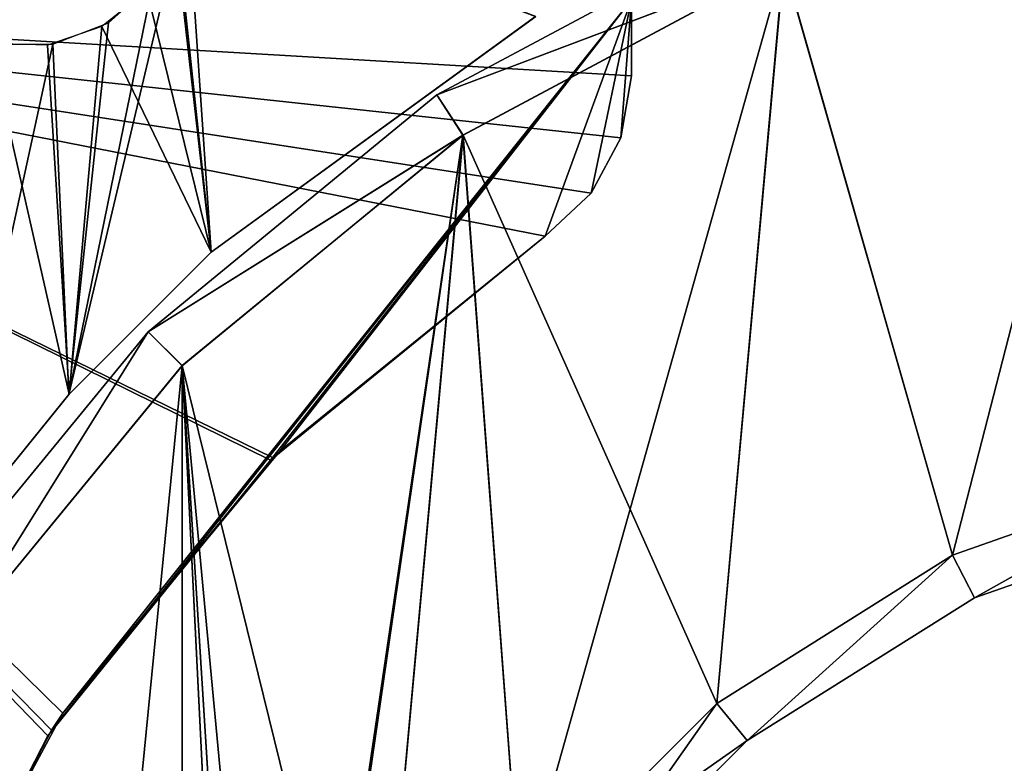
# Model space of a CAD drawing. Header units: millimetres. Extents: x -45.8 to 32.5, y -38.6 to 44.
# Tile 109 of 256: x -15.4 to -5.1, y 9.5 to 17.3. Entities that reach past the tile are written whole.
import ezdxf

# ---------------------------------------------------------------- set-up
doc = ezdxf.new("R2010")
doc.units = ezdxf.units.MM
doc.header["$LTSCALE"] = 33.374815
for name, color, linetype in [('270', 7, 'CONTINUOUS'), ('271', 7, 'CONTINUOUS'), ('272', 7, 'CONTINUOUS'), ('273', 7, 'CONTINUOUS'), ('274', 7, 'CONTINUOUS'), ('277', 7, 'CONTINUOUS'), ('278', 7, 'CONTINUOUS'), ('281', 7, 'CONTINUOUS'), ('282', 7, 'CONTINUOUS'), ('283', 7, 'CONTINUOUS'), ('284', 7, 'CONTINUOUS'), ('285', 7, 'CONTINUOUS'), ('288', 7, 'CONTINUOUS'), ('289', 7, 'CONTINUOUS'), ('51', 7, 'CONTINUOUS'), ('53', 7, 'CONTINUOUS'), ('54', 7, 'CONTINUOUS'), ('618', 7, 'CONTINUOUS'), ('619', 7, 'CONTINUOUS'), ('620', 7, 'CONTINUOUS'), ('621', 7, 'CONTINUOUS'), ('622', 7, 'CONTINUOUS'), ('656', 7, 'CONTINUOUS'), ('657', 7, 'CONTINUOUS'), ('658', 7, 'CONTINUOUS'), ('679', 7, 'CONTINUOUS'), ('680', 7, 'CONTINUOUS')]:
    doc.layers.add(name, color=color, linetype=linetype)

msp = doc.modelspace()

# ---------------------------------------------------------------- linework, layer by layer
at = {"layer": '270', "linetype": 'Continuous'}
for points in [[(-7.413, 17.874, -255), (-3.782, 18.977, -255), (-5.653, 11.706, -255), (-7.413, 17.874, -255)], [(-5.653, 11.706, -255), (-3.782, 18.977, -255), (-2.907, 12.671, -255), (-5.653, 11.706, -255)], [(-10.755, 16.086, -255), (-7.413, 17.874, -255), (-10.16, 8.11, -255), (-10.755, 16.086, -255)], [(-10.16, 8.11, -255), (-7.413, 17.874, -255), (-8.11, 10.16, -255), (-10.16, 8.11, -255)], [(-8.11, 10.16, -255), (-7.413, 17.874, -255), (-5.653, 11.706, -255), (-8.11, 10.16, -255)], [(-13.683, 13.682, -255), (-10.755, 16.086, -255), (-12.915, 1.473, -255), (-13.683, 13.682, -255)], [(-12.915, 1.473, -255), (-10.755, 16.086, -255), (-12.671, 2.907, -255), (-12.915, 1.473, -255)], [(-12.671, 2.907, -255), (-10.755, 16.086, -255), (-11.706, 5.653, -255), (-12.671, 2.907, -255)], [(-11.706, 5.653, -255), (-10.755, 16.086, -255), (-10.16, 8.11, -255), (-11.706, 5.653, -255)], [(-16.086, -10.755, -255), (-13.683, 13.682, -255), (-13.682, -13.683, -255), (-16.086, -10.755, -255)], [(-16.086, 10.754, -255), (-13.683, 13.682, -255), (-16.086, -10.755, -255), (-16.086, 10.754, -255)], [(-13, 0, -255), (-13.683, 13.682, -255), (-12.915, 1.473, -255), (-13, 0, -255)], [(-13.682, -13.683, -255), (-13.683, 13.682, -255), (-13, 0, -255), (-13.682, -13.683, -255)]]:
    msp.add_3dface(points, dxfattribs=at)
at = {"layer": '271', "linetype": 'Continuous'}
for points in [[(-7.596, 18.339, -254.5), (-7.413, 17.874, -255), (-11.028, 16.505, -254.5), (-7.596, 18.339, -254.5)], [(-7.413, 17.874, -255), (-10.755, 16.086, -255), (-11.028, 16.505, -254.5), (-7.413, 17.874, -255)], [(-11.028, 16.505, -254.5), (-10.755, 16.086, -255), (-14.036, 14.036, -254.5), (-11.028, 16.505, -254.5)], [(-10.755, 16.086, -255), (-13.683, 13.682, -255), (-14.036, 14.036, -254.5), (-10.755, 16.086, -255)], [(-14.036, 14.036, -254.5), (-16.086, 10.754, -255), (-16.505, 11.028, -254.5), (-14.036, 14.036, -254.5)], [(-13.683, 13.682, -255), (-16.086, 10.754, -255), (-14.036, 14.036, -254.5), (-13.683, 13.682, -255)]]:
    msp.add_3dface(points, dxfattribs=at)
at = {"layer": '272', "linetype": 'Continuous'}
for points in [[(-11.028, 16.505, -234.5), (-7.412, 17.874, -234), (-7.596, 18.339, -234.5), (-11.028, 16.505, -234.5)], [(-10.754, 16.086, -234), (-7.412, 17.874, -234), (-11.028, 16.505, -234.5), (-10.754, 16.086, -234)], [(-14.036, 14.036, -234.5), (-10.754, 16.086, -234), (-11.028, 16.505, -234.5), (-14.036, 14.036, -234.5)], [(-13.682, 13.683, -234), (-10.754, 16.086, -234), (-14.036, 14.036, -234.5), (-13.682, 13.683, -234)], [(-16.505, 11.028, -234.5), (-16.086, 10.755, -234), (-14.036, 14.036, -234.5), (-16.505, 11.028, -234.5)], [(-16.086, 10.755, -234), (-13.682, 13.683, -234), (-14.036, 14.036, -234.5), (-16.086, 10.755, -234)]]:
    msp.add_3dface(points, dxfattribs=at)
at = {"layer": '273', "linetype": 'Continuous'}
for points in [[(-3.782, 18.977, -234), (-7.412, 17.874, -234), (-5.653, 11.706, -234), (-3.782, 18.977, -234)], [(-2.907, 12.671, -234), (-3.782, 18.977, -234), (-5.653, 11.706, -234), (-2.907, 12.671, -234)], [(-7.412, 17.874, -234), (-10.754, 16.086, -234), (-8.11, 10.16, -234), (-7.412, 17.874, -234)], [(-5.653, 11.706, -234), (-7.412, 17.874, -234), (-8.11, 10.16, -234), (-5.653, 11.706, -234)], [(-10.754, 16.086, -234), (-13.682, 13.683, -234), (-11.706, 5.653, -234), (-10.754, 16.086, -234)], [(-10.16, 8.11, -234), (-10.754, 16.086, -234), (-11.706, 5.653, -234), (-10.16, 8.11, -234)], [(-8.11, 10.16, -234), (-10.754, 16.086, -234), (-10.16, 8.11, -234), (-8.11, 10.16, -234)], [(-13.682, 13.683, -234), (-16.086, 10.755, -234), (-13.683, -13.682, -234), (-13.682, 13.683, -234)], [(-13.682, 13.683, -234), (-13.683, -13.682, -234), (-13, 0, -234), (-13.682, 13.683, -234)], [(-11.706, 5.653, -234), (-13.682, 13.683, -234), (-12.671, 2.907, -234), (-11.706, 5.653, -234)], [(-12.671, 2.907, -234), (-13.682, 13.683, -234), (-12.915, 1.473, -234), (-12.671, 2.907, -234)], [(-12.915, 1.473, -234), (-13.682, 13.683, -234), (-13, 0, -234), (-12.915, 1.473, -234)], [(-13.683, -13.682, -234), (-16.086, 10.755, -234), (-16.086, -10.754, -234), (-13.683, -13.682, -234)]]:
    msp.add_3dface(points, dxfattribs=at)
at = {"layer": '274', "linetype": 'Continuous'}
for points in [[(-2.907, 12.671, -234), (-5.653, 11.706, -234), (-5.424, 11.262, -234.5), (-2.907, 12.671, -234)], [(-2.782, 12.187, -234.5), (-2.907, 12.671, -234), (-5.424, 11.262, -234.5), (-2.782, 12.187, -234.5)], [(-5.653, 11.706, -234), (-8.11, 10.16, -234), (-7.794, 9.773, -234.5), (-5.653, 11.706, -234)], [(-5.424, 11.262, -234.5), (-5.653, 11.706, -234), (-7.794, 9.773, -234.5), (-5.424, 11.262, -234.5)], [(-8.11, 10.16, -234), (-10.16, 8.11, -234), (-7.794, 9.773, -234.5), (-8.11, 10.16, -234)], [(-7.794, 9.773, -234.5), (-10.16, 8.11, -234), (-9.773, 7.794, -234.5), (-7.794, 9.773, -234.5)]]:
    msp.add_3dface(points, dxfattribs=at)
at = {"layer": '277', "linetype": 'Continuous'}
for points in [[(-2.782, 12.187, -234.5), (-5.424, 11.262, -234.5), (-2.782, 12.187, -254.5), (-2.782, 12.187, -234.5)], [(-2.782, 12.187, -254.5), (-5.424, 11.262, -234.5), (-5.424, 11.262, -254.5), (-2.782, 12.187, -254.5)], [(-5.424, 11.262, -234.5), (-7.794, 9.773, -234.5), (-5.424, 11.262, -254.5), (-5.424, 11.262, -234.5)], [(-5.424, 11.262, -254.5), (-7.794, 9.773, -234.5), (-7.794, 9.773, -254.5), (-5.424, 11.262, -254.5)], [(-7.794, 9.773, -234.5), (-9.773, 7.794, -234.5), (-7.794, 9.773, -254.5), (-7.794, 9.773, -234.5)], [(-7.794, 9.773, -254.5), (-9.773, 7.794, -234.5), (-9.773, 7.794, -254.5), (-7.794, 9.773, -254.5)]]:
    msp.add_3dface(points, dxfattribs=at)
at = {"layer": '278', "linetype": 'Continuous'}
for points in [[(-5.653, 11.706, -255), (-2.907, 12.671, -255), (-5.424, 11.262, -254.5), (-5.653, 11.706, -255)], [(-2.907, 12.671, -255), (-2.782, 12.187, -254.5), (-5.424, 11.262, -254.5), (-2.907, 12.671, -255)], [(-8.11, 10.16, -255), (-5.653, 11.706, -255), (-7.794, 9.773, -254.5), (-8.11, 10.16, -255)], [(-5.653, 11.706, -255), (-5.424, 11.262, -254.5), (-7.794, 9.773, -254.5), (-5.653, 11.706, -255)], [(-10.16, 8.11, -255), (-8.11, 10.16, -255), (-9.773, 7.794, -254.5), (-10.16, 8.11, -255)], [(-8.11, 10.16, -255), (-7.794, 9.773, -254.5), (-9.773, 7.794, -254.5), (-8.11, 10.16, -255)]]:
    msp.add_3dface(points, dxfattribs=at)
at = {"layer": '281', "linetype": 'Continuous'}
for points in [[(-3.782, 18.977, 255), (-7.412, 17.874, 255), (-5.653, 11.706, 255), (-3.782, 18.977, 255)], [(-2.907, 12.671, 255), (-3.782, 18.977, 255), (-5.653, 11.706, 255), (-2.907, 12.671, 255)], [(-7.412, 17.874, 255), (-10.754, 16.086, 255), (-8.11, 10.16, 255), (-7.412, 17.874, 255)], [(-5.653, 11.706, 255), (-7.412, 17.874, 255), (-8.11, 10.16, 255), (-5.653, 11.706, 255)], [(-10.754, 16.086, 255), (-13.682, 13.683, 255), (-11.706, 5.653, 255), (-10.754, 16.086, 255)], [(-10.16, 8.11, 255), (-10.754, 16.086, 255), (-11.706, 5.653, 255), (-10.16, 8.11, 255)], [(-8.11, 10.16, 255), (-10.754, 16.086, 255), (-10.16, 8.11, 255), (-8.11, 10.16, 255)], [(-13.682, 13.683, 255), (-16.086, 10.755, 255), (-13.683, -13.682, 255), (-13.682, 13.683, 255)], [(-13.682, 13.683, 255), (-13.683, -13.682, 255), (-13, 0, 255), (-13.682, 13.683, 255)], [(-12.915, 1.473, 255), (-13.682, 13.683, 255), (-13, 0, 255), (-12.915, 1.473, 255)], [(-12.671, 2.907, 255), (-13.682, 13.683, 255), (-12.915, 1.473, 255), (-12.671, 2.907, 255)], [(-11.706, 5.653, 255), (-13.682, 13.683, 255), (-12.671, 2.907, 255), (-11.706, 5.653, 255)], [(-13.683, -13.682, 255), (-16.086, 10.755, 255), (-16.086, -10.754, 255), (-13.683, -13.682, 255)]]:
    msp.add_3dface(points, dxfattribs=at)
at = {"layer": '282', "linetype": 'Continuous'}
for points in [[(-11.028, 16.505, 254.5), (-7.412, 17.874, 255), (-7.596, 18.339, 254.5), (-11.028, 16.505, 254.5)], [(-10.754, 16.086, 255), (-7.412, 17.874, 255), (-11.028, 16.505, 254.5), (-10.754, 16.086, 255)], [(-14.036, 14.036, 254.5), (-10.754, 16.086, 255), (-11.028, 16.505, 254.5), (-14.036, 14.036, 254.5)], [(-13.682, 13.683, 255), (-10.754, 16.086, 255), (-14.036, 14.036, 254.5), (-13.682, 13.683, 255)], [(-16.505, 11.028, 254.5), (-16.086, 10.755, 255), (-14.036, 14.036, 254.5), (-16.505, 11.028, 254.5)], [(-16.086, 10.755, 255), (-13.682, 13.683, 255), (-14.036, 14.036, 254.5), (-16.086, 10.755, 255)]]:
    msp.add_3dface(points, dxfattribs=at)
at = {"layer": '283', "linetype": 'Continuous'}
for points in [[(-11.028, 16.505, 234.5), (-7.596, 18.339, 234.5), (-7.413, 17.874, 234), (-11.028, 16.505, 234.5)], [(-10.755, 16.086, 234), (-11.028, 16.505, 234.5), (-7.413, 17.874, 234), (-10.755, 16.086, 234)], [(-14.036, 14.036, 234.5), (-11.028, 16.505, 234.5), (-10.755, 16.086, 234), (-14.036, 14.036, 234.5)], [(-13.683, 13.682, 234), (-14.036, 14.036, 234.5), (-10.755, 16.086, 234), (-13.683, 13.682, 234)], [(-16.505, 11.028, 234.5), (-14.036, 14.036, 234.5), (-16.086, 10.754, 234), (-16.505, 11.028, 234.5)], [(-16.086, 10.754, 234), (-14.036, 14.036, 234.5), (-13.683, 13.682, 234), (-16.086, 10.754, 234)]]:
    msp.add_3dface(points, dxfattribs=at)
at = {"layer": '284', "linetype": 'Continuous'}
for points in [[(-7.413, 17.874, 234), (-3.782, 18.977, 234), (-5.653, 11.706, 234), (-7.413, 17.874, 234)], [(-5.653, 11.706, 234), (-3.782, 18.977, 234), (-2.907, 12.671, 234), (-5.653, 11.706, 234)], [(-10.755, 16.086, 234), (-7.413, 17.874, 234), (-10.16, 8.11, 234), (-10.755, 16.086, 234)], [(-10.16, 8.11, 234), (-7.413, 17.874, 234), (-8.11, 10.16, 234), (-10.16, 8.11, 234)], [(-8.11, 10.16, 234), (-7.413, 17.874, 234), (-5.653, 11.706, 234), (-8.11, 10.16, 234)], [(-13.683, 13.682, 234), (-10.755, 16.086, 234), (-12.915, 1.473, 234), (-13.683, 13.682, 234)], [(-12.915, 1.473, 234), (-10.755, 16.086, 234), (-12.671, 2.907, 234), (-12.915, 1.473, 234)], [(-12.671, 2.907, 234), (-10.755, 16.086, 234), (-11.706, 5.653, 234), (-12.671, 2.907, 234)], [(-11.706, 5.653, 234), (-10.755, 16.086, 234), (-10.16, 8.11, 234), (-11.706, 5.653, 234)], [(-16.086, -10.755, 234), (-13.683, 13.682, 234), (-13.682, -13.683, 234), (-16.086, -10.755, 234)], [(-16.086, 10.754, 234), (-13.683, 13.682, 234), (-16.086, -10.755, 234), (-16.086, 10.754, 234)], [(-13, 0, 234), (-13.683, 13.682, 234), (-12.915, 1.473, 234), (-13, 0, 234)], [(-13.682, -13.683, 234), (-13.683, 13.682, 234), (-13, 0, 234), (-13.682, -13.683, 234)]]:
    msp.add_3dface(points, dxfattribs=at)
at = {"layer": '285', "linetype": 'Continuous'}
for points in [[(-5.653, 11.706, 234), (-2.907, 12.671, 234), (-5.424, 11.262, 234.5), (-5.653, 11.706, 234)], [(-5.424, 11.262, 234.5), (-2.907, 12.671, 234), (-2.782, 12.187, 234.5), (-5.424, 11.262, 234.5)], [(-8.11, 10.16, 234), (-5.653, 11.706, 234), (-7.794, 9.773, 234.5), (-8.11, 10.16, 234)], [(-7.794, 9.773, 234.5), (-5.653, 11.706, 234), (-5.424, 11.262, 234.5), (-7.794, 9.773, 234.5)], [(-10.16, 8.11, 234), (-8.11, 10.16, 234), (-9.773, 7.794, 234.5), (-10.16, 8.11, 234)], [(-9.773, 7.794, 234.5), (-8.11, 10.16, 234), (-7.794, 9.773, 234.5), (-9.773, 7.794, 234.5)]]:
    msp.add_3dface(points, dxfattribs=at)
at = {"layer": '288', "linetype": 'Continuous'}
for points in [[(-5.424, 11.262, 254.5), (-2.782, 12.187, 234.5), (-2.782, 12.187, 254.5), (-5.424, 11.262, 254.5)], [(-5.424, 11.262, 234.5), (-2.782, 12.187, 234.5), (-5.424, 11.262, 254.5), (-5.424, 11.262, 234.5)], [(-7.794, 9.773, 254.5), (-5.424, 11.262, 234.5), (-5.424, 11.262, 254.5), (-7.794, 9.773, 254.5)], [(-7.794, 9.773, 234.5), (-5.424, 11.262, 234.5), (-7.794, 9.773, 254.5), (-7.794, 9.773, 234.5)], [(-9.773, 7.794, 254.5), (-7.794, 9.773, 234.5), (-7.794, 9.773, 254.5), (-9.773, 7.794, 254.5)], [(-9.773, 7.794, 234.5), (-7.794, 9.773, 234.5), (-9.773, 7.794, 254.5), (-9.773, 7.794, 234.5)]]:
    msp.add_3dface(points, dxfattribs=at)
at = {"layer": '289', "linetype": 'Continuous'}
for points in [[(-2.907, 12.671, 255), (-5.653, 11.706, 255), (-5.424, 11.262, 254.5), (-2.907, 12.671, 255)], [(-2.907, 12.671, 255), (-5.424, 11.262, 254.5), (-2.782, 12.187, 254.5), (-2.907, 12.671, 255)], [(-5.653, 11.706, 255), (-8.11, 10.16, 255), (-7.794, 9.773, 254.5), (-5.653, 11.706, 255)], [(-5.653, 11.706, 255), (-7.794, 9.773, 254.5), (-5.424, 11.262, 254.5), (-5.653, 11.706, 255)], [(-8.11, 10.16, 255), (-10.16, 8.11, 255), (-7.794, 9.773, 254.5), (-8.11, 10.16, 255)], [(-10.16, 8.11, 255), (-9.773, 7.794, 254.5), (-7.794, 9.773, 254.5), (-10.16, 8.11, 255)]]:
    msp.add_3dface(points, dxfattribs=at)
at = {"layer": '51', "linetype": 'Continuous'}
for points in [[(-13.73, 18.161, -255), (-13.64, 18.705, -255), (-13.381, 14.864, -255), (-13.73, 18.161, -255)], [(-13.381, 14.864, -255), (-13.64, 18.705, -255), (-9.999, 17.321, -255), (-13.381, 14.864, -255)], [(-13.989, 17.673, -255), (-13.73, 18.161, -255), (-14.862, 13.383, -255), (-13.989, 17.673, -255)], [(-14.862, 13.383, -255), (-13.73, 18.161, -255), (-13.381, 14.864, -255), (-14.862, 13.383, -255)], [(-14.45, 17.257, -255), (-13.989, 17.673, -255), (-14.862, 13.383, -255), (-14.45, 17.257, -255)], [(-15.03, 17.034, -255), (-14.45, 17.257, -255), (-14.862, 13.383, -255), (-15.03, 17.034, -255)], [(-15.651, 17.034, -255), (-15.03, 17.034, -255), (-16.18, 11.756, -255), (-15.651, 17.034, -255)], [(-16.18, 11.756, -255), (-15.03, 17.034, -255), (-14.862, 13.383, -255), (-16.18, 11.756, -255)]]:
    msp.add_3dface(points, dxfattribs=at)
at = {"layer": '53', "linetype": 'Continuous'}
for points in [[(-13.64, 18.705, 255), (-13.747, 18.112, 255), (-13.38, 14.866, 255), (-13.64, 18.705, 255)], [(-9.997, 17.322, 255), (-13.64, 18.705, 255), (-13.38, 14.866, 255), (-9.997, 17.322, 255)], [(-13.747, 18.112, 255), (-14.052, 17.595, 255), (-13.38, 14.866, 255), (-13.747, 18.112, 255)], [(-14.052, 17.595, 255), (-14.518, 17.217, 255), (-13.38, 14.866, 255), (-14.052, 17.595, 255)], [(-14.518, 17.217, 255), (-15.087, 17.024, 255), (-14.861, 13.385, 255), (-14.518, 17.217, 255)], [(-13.38, 14.866, 255), (-14.518, 17.217, 255), (-14.861, 13.385, 255), (-13.38, 14.866, 255)], [(-14.861, 13.385, 255), (-15.689, 17.041, 255), (-16.179, 11.757, 255), (-14.861, 13.385, 255)], [(-15.087, 17.024, 255), (-15.689, 17.041, 255), (-14.861, 13.385, 255), (-15.087, 17.024, 255)]]:
    msp.add_3dface(points, dxfattribs=at)
at = {"layer": '54', "linetype": 'Continuous'}
for points in [[(-13.381, 14.864, -255), (-9.999, 17.321, -255), (-13.38, 14.866, 255), (-13.381, 14.864, -255)], [(-9.999, 17.321, -255), (-9.997, 17.322, 255), (-13.38, 14.866, 255), (-9.999, 17.321, -255)], [(-14.862, 13.383, -255), (-13.381, 14.864, -255), (-14.861, 13.385, 255), (-14.862, 13.383, -255)], [(-13.381, 14.864, -255), (-13.38, 14.866, 255), (-14.861, 13.385, 255), (-13.381, 14.864, -255)], [(-16.18, 11.756, -255), (-14.862, 13.383, -255), (-16.179, 11.757, 255), (-16.18, 11.756, -255)], [(-14.862, 13.383, -255), (-14.861, 13.385, 255), (-16.179, 11.757, 255), (-14.862, 13.383, -255)]]:
    msp.add_3dface(points, dxfattribs=at)
at = {"layer": '618', "linetype": 'Continuous'}
for points in [[(-12.76, 12.696, 256.5), (-9.9, 15.033, 256.5), (-22.5, 17.5, 256.5), (-12.76, 12.696, 256.5)], [(-9, 17.5, 256.5), (-22.5, 17.5, 256.5), (-9, 16.703, 256.5), (-9, 17.5, 256.5)], [(-9, 16.703, 256.5), (-22.5, 17.5, 256.5), (-9.108, 16.056, 256.5), (-9, 16.703, 256.5)], [(-9.108, 16.056, 256.5), (-22.5, 17.5, 256.5), (-9.419, 15.479, 256.5), (-9.108, 16.056, 256.5)], [(-22.5, 17.5, 256.5), (-9.9, 15.033, 256.5), (-9.419, 15.479, 256.5), (-22.5, 17.5, 256.5)], [(-15.083, 9.824, 256.5), (-12.76, 12.696, 256.5), (-22.5, 17.5, 256.5), (-15.083, 9.824, 256.5)], [(-16.77, 6.539, 256.5), (-15.083, 9.824, 256.5), (-22.5, 17.5, 256.5), (-16.77, 6.539, 256.5)]]:
    msp.add_3dface(points, dxfattribs=at)
at = {"layer": '619', "linetype": 'Continuous'}
for points in [[(-9.9, 15.033, 256.5), (-12.76, 12.696, 256.5), (-9.9, 15.033, 255), (-9.9, 15.033, 256.5)], [(-9.9, 15.033, 255), (-12.76, 12.696, 256.5), (-12.76, 12.696, 255), (-9.9, 15.033, 255)], [(-12.76, 12.696, 256.5), (-15.083, 9.824, 256.5), (-12.76, 12.696, 255), (-12.76, 12.696, 256.5)], [(-12.76, 12.696, 255), (-15.083, 9.824, 256.5), (-15.083, 9.824, 255), (-12.76, 12.696, 255)], [(-15.083, 9.824, 256.5), (-16.77, 6.539, 256.5), (-15.083, 9.824, 255), (-15.083, 9.824, 256.5)], [(-15.083, 9.824, 255), (-16.77, 6.539, 256.5), (-16.77, 6.539, 255), (-15.083, 9.824, 255)]]:
    msp.add_3dface(points, dxfattribs=at)
at = {"layer": '620', "linetype": 'Continuous'}
for points in [[(-9, 17.5, 255), (-15.083, 9.824, 255), (-22.5, 17.5, 255), (-9, 17.5, 255)], [(-15.083, 9.824, 255), (-16.77, 6.539, 255), (-22.5, 17.5, 255), (-15.083, 9.824, 255)], [(-12.76, 12.696, 255), (-15.083, 9.824, 255), (-9, 17.5, 255), (-12.76, 12.696, 255)], [(-9.9, 15.033, 255), (-12.76, 12.696, 255), (-9, 17.5, 255), (-9.9, 15.033, 255)], [(-9.419, 15.479, 255), (-9.9, 15.033, 255), (-9, 17.5, 255), (-9.419, 15.479, 255)], [(-9.108, 16.056, 255), (-9.419, 15.479, 255), (-9, 17.5, 255), (-9.108, 16.056, 255)], [(-9, 16.703, 255), (-9.108, 16.056, 255), (-9, 17.5, 255), (-9, 16.703, 255)]]:
    msp.add_3dface(points, dxfattribs=at)
at = {"layer": '621', "linetype": 'Continuous'}
for points in [[(-9.108, 16.056, 256.5), (-9.108, 16.056, 255), (-9, 16.703, 255), (-9.108, 16.056, 256.5)], [(-9, 16.703, 256.5), (-9.108, 16.056, 256.5), (-9, 16.703, 255), (-9, 16.703, 256.5)], [(-9.108, 16.056, 256.5), (-9.419, 15.479, 255), (-9.108, 16.056, 255), (-9.108, 16.056, 256.5)], [(-9.108, 16.056, 256.5), (-9.419, 15.479, 256.5), (-9.419, 15.479, 255), (-9.108, 16.056, 256.5)], [(-9.419, 15.479, 256.5), (-9.9, 15.033, 256.5), (-9.419, 15.479, 255), (-9.419, 15.479, 256.5)], [(-9.9, 15.033, 256.5), (-9.9, 15.033, 255), (-9.419, 15.479, 255), (-9.9, 15.033, 256.5)]]:
    msp.add_3dface(points, dxfattribs=at)
at = {"layer": '622', "linetype": 'Continuous'}
for points in [[(-9, 17.5, 256.5), (-9, 16.703, 255), (-9, 17.5, 255), (-9, 17.5, 256.5)], [(-9, 17.5, 256.5), (-9, 16.703, 256.5), (-9, 16.703, 255), (-9, 17.5, 256.5)]]:
    msp.add_3dface(points, dxfattribs=at)
at = {"layer": '656', "linetype": 'Continuous'}
for points in [[(-16.611, 6.933, -256.5), (-22.5, 17.5, -256.5), (-14.927, 10.059, -256.5), (-16.611, 6.933, -256.5)], [(-22.5, 17.5, -256.5), (-9, 17.5, -256.5), (-14.927, 10.059, -256.5), (-22.5, 17.5, -256.5)], [(-14.927, 10.059, -256.5), (-9, 17.5, -256.5), (-12.66, 12.795, -256.5), (-14.927, 10.059, -256.5)], [(-12.66, 12.795, -256.5), (-9, 17.5, -256.5), (-9.9, 15.033, -256.5), (-12.66, 12.795, -256.5)], [(-9.9, 15.033, -256.5), (-9, 17.5, -256.5), (-9.419, 15.479, -256.5), (-9.9, 15.033, -256.5)], [(-9.419, 15.479, -256.5), (-9, 17.5, -256.5), (-9.108, 16.056, -256.5), (-9.419, 15.479, -256.5)], [(-9.108, 16.056, -256.5), (-9, 17.5, -256.5), (-9, 16.703, -256.5), (-9.108, 16.056, -256.5)]]:
    msp.add_3dface(points, dxfattribs=at)
at = {"layer": '657', "linetype": 'Continuous'}
for points in [[(-12.66, 12.795, -256.5), (-9.9, 15.033, -256.5), (-12.735, 12.721, -255), (-12.66, 12.795, -256.5)], [(-12.735, 12.721, -255), (-9.9, 15.033, -256.5), (-9.9, 15.033, -255), (-12.735, 12.721, -255)], [(-14.927, 10.059, -256.5), (-12.66, 12.795, -256.5), (-12.735, 12.721, -255), (-14.927, 10.059, -256.5)], [(-15.044, 9.884, -255), (-14.927, 10.059, -256.5), (-12.735, 12.721, -255), (-15.044, 9.884, -255)], [(-16.611, 6.933, -256.5), (-14.927, 10.059, -256.5), (-15.044, 9.884, -255), (-16.611, 6.933, -256.5)], [(-16.731, 6.639, -255), (-16.611, 6.933, -256.5), (-15.044, 9.884, -255), (-16.731, 6.639, -255)]]:
    msp.add_3dface(points, dxfattribs=at)
at = {"layer": '658', "linetype": 'Continuous'}
for points in [[(-9, 17.5, -255), (-22.5, 17.5, -255), (-9, 16.703, -255), (-9, 17.5, -255)], [(-22.5, 17.5, -255), (-16.731, 6.639, -255), (-15.044, 9.884, -255), (-22.5, 17.5, -255)], [(-22.5, 17.5, -255), (-15.044, 9.884, -255), (-12.735, 12.721, -255), (-22.5, 17.5, -255)], [(-22.5, 17.5, -255), (-12.735, 12.721, -255), (-9.9, 15.033, -255), (-22.5, 17.5, -255)], [(-22.5, 17.5, -255), (-9.9, 15.033, -255), (-9.419, 15.479, -255), (-22.5, 17.5, -255)], [(-9, 16.703, -255), (-22.5, 17.5, -255), (-9.108, 16.056, -255), (-9, 16.703, -255)], [(-9.108, 16.056, -255), (-22.5, 17.5, -255), (-9.419, 15.479, -255), (-9.108, 16.056, -255)]]:
    msp.add_3dface(points, dxfattribs=at)
at = {"layer": '679', "linetype": 'Continuous'}
for points in [[(-9, 16.703, -256.5), (-9, 17.5, -255), (-9, 16.703, -255), (-9, 16.703, -256.5)], [(-9, 17.5, -256.5), (-9, 17.5, -255), (-9, 16.703, -256.5), (-9, 17.5, -256.5)]]:
    msp.add_3dface(points, dxfattribs=at)
at = {"layer": '680', "linetype": 'Continuous'}
for points in [[(-9, 16.703, -256.5), (-9, 16.703, -255), (-9.108, 16.056, -255), (-9, 16.703, -256.5)], [(-9.108, 16.056, -256.5), (-9, 16.703, -256.5), (-9.108, 16.056, -255), (-9.108, 16.056, -256.5)], [(-9.419, 15.479, -256.5), (-9.108, 16.056, -255), (-9.419, 15.479, -255), (-9.419, 15.479, -256.5)], [(-9.419, 15.479, -256.5), (-9.108, 16.056, -256.5), (-9.108, 16.056, -255), (-9.419, 15.479, -256.5)], [(-9.9, 15.033, -255), (-9.419, 15.479, -256.5), (-9.419, 15.479, -255), (-9.9, 15.033, -255)], [(-9.9, 15.033, -256.5), (-9.419, 15.479, -256.5), (-9.9, 15.033, -255), (-9.9, 15.033, -256.5)]]:
    msp.add_3dface(points, dxfattribs=at)

doc.saveas('drawing.dxf')
